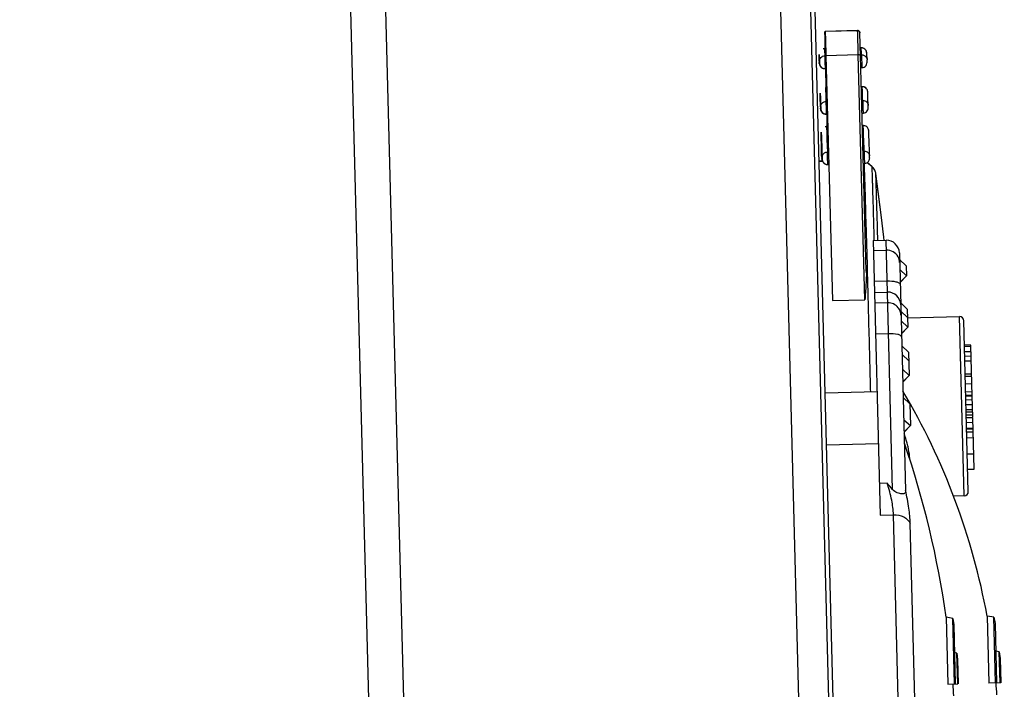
# Paper-space layout 'DRW0010_1_1' of a CAD drawing. Header units: millimetres. Extents: x 0 to 420, y 0 to 297.
# Tile 99 of 108: x 319.7 to 333.37, y 169.47 to 178.76. Entities that reach past the tile are written whole.
import ezdxf

# ---------------------------------------------------------------- set-up
doc = ezdxf.new("R2010")
doc.units = ezdxf.units.MM
doc.header["$LTSCALE"] = 23.1
doc.layers.get('0').update_dxf_attribs({"linetype": 'CONTINUOUS'})
doc.layers.add('DIM_PILOTEES', color=7, linetype='CONTINUOUS')
doc.styles.get("Standard").update_dxf_attribs({"font": 'txt', "width": 0.7})
doc.dimstyles.new('DIMSTYLE_3', dxfattribs={"dimtxt": 2.5, "dimasz": 3.5, "dimexe": 2, "dimexo": 0, "dimtad": 1, "dimdec": 0, "dimlfac": 3.333333, "dimdsep": 46, "dimtxsty": 'Standard', "dimblk": '_FILLED', "dimblk1": '_FILLED', "dimblk2": '_FILLED', "dimcen": 0.09, "dimazin": 2, "dimtp": 0.5, "dimtm": 0.5, "dimtfac": 1, "dimtdec": 0, "dimtofl": 0, "dimtmove": 0, "dimatfit": 3, "dimldrblk": '_FILLED', "dimfxl": 0, "dimtolj": 1, "dimarcsym": 0})

# ---------------------------------------------------------------- blocks, each defined once
blk = doc.blocks.new('_FILLED')
at = {"color": 0, "linetype": 'ByBlock'}
blk.add_solid([(0, 0), (-1, 0.1429), (-1, -0.1429)], dxfattribs=at)
blk = doc.blocks.new('*D5')
at = {"layer": 'DIM_PILOTEES', "color": 2, "linetype": 'Continuous'}
for p, q in [((329.775, 263.984), (359.714, 263.984)), ((357.714, 263.984), (357.714, 207.883)), ((357.714, 151.783), (357.714, 207.883)), ((329.255, 151.783), (359.714, 151.783))]:
    blk.add_line(p, q, dxfattribs=at)
at = {"layer": 'DIM_PILOTEES', "color": 2, "linetype": 'Continuous', "xscale": 3.5, "yscale": 3.5, "zscale": 3.5}
for p, rotation in [((357.714, 263.984), 90), ((357.714, 151.783), 270)]:
    blk.add_blockref('_FILLED', p, dxfattribs=dict(at, rotation=rotation))
at = {"layer": 'DIM_PILOTEES', "color": 2, "linetype": 'Continuous', "insert": (354.589, 207.883), "char_height": 2.5, "width": 8.57143, "attachment_point": 2, "rotation": 90, "line_spacing_factor": 0.9}
blk.add_mtext('{\\ftxt;\\W0.0001;\\H0.0001;\\~}{\\ftxt;\\W2.2857142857;\\H2.5; }{\\ftxt;\\W0.0001;\\H0.0001;\\~}', dxfattribs=at)
blk = doc.blocks.new('*D6')
at = {"layer": 'DIM_PILOTEES', "color": 2, "linetype": 'Continuous'}
for p, q in [((299.025, 224.984), (346.241, 224.984)), ((344.241, 224.984), (344.241, 188.383)), ((344.241, 151.783), (344.241, 188.383)), ((325.505, 151.783), (346.241, 151.783))]:
    blk.add_line(p, q, dxfattribs=at)
at = {"layer": 'DIM_PILOTEES', "color": 2, "linetype": 'Continuous', "xscale": 3.5, "yscale": 3.5, "zscale": 3.5}
for p, rotation in [((344.241, 224.984), 90), ((344.241, 151.783), 270)]:
    blk.add_blockref('_FILLED', p, dxfattribs=dict(at, rotation=rotation))
at = {"layer": 'DIM_PILOTEES', "color": 2, "linetype": 'Continuous', "insert": (341.116, 188.383), "char_height": 2.5, "width": 8.83929, "attachment_point": 2, "rotation": 90, "line_spacing_factor": 0.9}
blk.add_mtext('{\\ftxt;\\W0.0001;\\H0.0001;\\~}{\\ftxt;\\W2.3571428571;\\H2.5; }{\\ftxt;\\W0.0001;\\H0.0001;\\~}', dxfattribs=at)
blk = doc.blocks.new('*D16')
at = {"layer": 'DIM_PILOTEES', "color": 2, "linetype": 'Continuous'}
for p, q in [((299.025, 237.275), (352.819, 237.275)), ((350.819, 237.275), (350.819, 194.529)), ((350.819, 151.783), (350.819, 194.529)), ((327.38, 151.783), (352.819, 151.783))]:
    blk.add_line(p, q, dxfattribs=at)
at = {"layer": 'DIM_PILOTEES', "color": 2, "linetype": 'Continuous', "xscale": 3.5, "yscale": 3.5, "zscale": 3.5}
for p, rotation in [((350.819, 237.275), 90), ((350.819, 151.783), 270)]:
    blk.add_blockref('_FILLED', p, dxfattribs=dict(at, rotation=rotation))
at = {"layer": 'DIM_PILOTEES', "color": 2, "linetype": 'Continuous', "insert": (347.694, 194.529), "char_height": 2.5, "width": 8.57143, "attachment_point": 2, "rotation": 90, "line_spacing_factor": 0.9}
blk.add_mtext('{\\ftxt;\\W0.0001;\\H0.0001;\\~}{\\ftxt;\\W2.2857142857;\\H2.5; }{\\ftxt;\\W0.0001;\\H0.0001;\\~}', dxfattribs=at)

psp = doc.layouts.new('DRW0010_1_1')

# ---------------------------------------------------------------- linework, layer by layer
at = {"color": 7, "linetype": 'Continuous'}
for p, q in [((330.626, 183.3035), (331.2908, 157.9443)), ((324.8461, 158.1115), (324.1903, 183.1275)), ((325.3309, 158.1105), (324.6747, 183.1402)), ((330.1521, 183.232), (330.813, 158.019)), ((330.567, 183.2429), (331.2286, 158.0048)), ((331.3345, 178.6124), (330.8846, 178.6006)), ((331.3345, 178.6108), (330.8847, 178.599)), ((331.337, 178.6124), (331.3345, 178.6124)), ((331.3345, 178.612), (331.3345, 178.6124)), ((331.3653, 178.5821), (331.3653, 178.5831)), ((331.3655, 178.5787), (331.3653, 178.5821)), ((331.3654, 178.5805), (331.3653, 178.5815)), ((331.3656, 178.5744), (331.3654, 178.5803)), ((331.3662, 178.5579), (331.3656, 178.576)), ((331.3671, 178.5274), (331.3661, 178.5595)), ((331.3674, 178.5175), (331.3671, 178.529)), ((331.3676, 178.5104), (331.3674, 178.5192)), ((331.3679, 178.5029), (331.3676, 178.5121)), ((331.3681, 178.495), (331.3678, 178.5046)), ((331.3683, 178.4866), (331.368, 178.4966)), ((331.3686, 178.4778), (331.3683, 178.4882)), ((330.8716, 178.3601), (330.8549, 178.3571)), ((330.8717, 178.3585), (330.8549, 178.3554)), ((330.8743, 178.3602), (330.8716, 178.3601)), ((330.8744, 178.3586), (330.8717, 178.3585)), ((330.8893, 178.3603), (330.8744, 178.3599)), ((330.8744, 178.3602), (330.8746, 178.3589)), ((330.8894, 178.3587), (330.8744, 178.3583)), ((331.3688, 178.4686), (331.3685, 178.4794)), ((331.369, 178.4638), (331.3688, 178.4702)), ((331.3693, 178.4539), (331.3689, 178.4654)), ((331.3694, 178.4488), (331.3692, 178.4555)), ((331.3842, 178.3733), (331.3692, 178.3729)), ((331.3842, 178.3717), (331.3692, 178.3713)), ((331.3697, 178.4383), (331.3694, 178.4504)), ((331.3699, 178.4329), (331.3697, 178.4399)), ((331.3702, 178.4217), (331.3698, 178.4345)), ((331.3703, 178.416), (331.3701, 178.4234)), ((331.3707, 178.4042), (331.3703, 178.4176)), ((331.3716, 178.3713), (331.3706, 178.4059)), ((331.3844, 178.3726), (331.3842, 178.3736)), ((330.8016, 178.2187), (330.8021, 178.1877)), ((330.8019, 178.2409), (330.8021, 178.2097)), ((330.8027, 178.2447), (330.8028, 178.2438)), ((330.8028, 178.2438), (330.8029, 178.2425)), ((330.8029, 178.2425), (330.8031, 178.2397)), ((330.8031, 178.2397), (330.8033, 178.2359)), ((330.8043, 178.2119), (330.8031, 178.2388)), ((330.8033, 178.2359), (330.8037, 178.2272)), ((330.8037, 178.2272), (330.8044, 178.2097)), ((330.8044, 178.2097), (330.8043, 178.2119)), ((330.8044, 178.2097), (330.8055, 178.181)), ((330.8045, 178.2076), (330.8044, 178.2097)), ((330.8759, 178.3345), (330.8786, 178.2627)), ((330.8786, 178.2627), (330.8936, 178.2631)), ((330.8786, 178.2627), (330.8815, 178.1571)), ((331.3443, 178.2745), (330.8944, 178.2627)), ((330.8944, 178.2627), (330.9863, 174.8658)), ((331.4361, 174.8776), (331.3443, 178.2745)), ((331.3745, 178.2621), (331.373, 178.3183)), ((331.3885, 178.2761), (331.3735, 178.2757)), ((331.4554, 175.2729), (331.3745, 178.2621)), ((331.3885, 178.2761), (331.3874, 178.3052)), ((331.3884, 178.2761), (331.3896, 178.2378)), ((331.3896, 178.2378), (331.3904, 178.2054)), ((331.4614, 178.2995), (331.4613, 178.3014)), ((331.4615, 178.2979), (331.4613, 178.2997)), ((331.4616, 178.2975), (331.4614, 178.2995)), ((331.4616, 178.2959), (331.4615, 178.2979)), ((331.4617, 178.2953), (331.4616, 178.2975)), ((331.4617, 178.2937), (331.4616, 178.2959)), ((331.4619, 178.2917), (331.4617, 178.2953)), ((331.4619, 178.29), (331.4617, 178.2937)), ((331.4622, 178.2858), (331.4619, 178.2917)), ((331.4622, 178.2842), (331.4619, 178.29)), ((331.4627, 178.2731), (331.4622, 178.2858)), ((331.4638, 178.2475), (331.4627, 178.2747)), ((331.4637, 178.2491), (331.4653, 178.2044)), ((330.8021, 178.1877), (330.8022, 178.1871)), ((330.8022, 178.1856), (330.8022, 178.1871)), ((330.8027, 178.1654), (330.8026, 178.1695)), ((330.8029, 178.1575), (330.8027, 178.1654)), ((330.8029, 178.1576), (330.8029, 178.1574)), ((330.8055, 178.181), (330.8064, 178.1566)), ((330.8056, 178.1872), (330.806, 178.1696)), ((330.806, 178.1696), (330.8063, 178.1576)), ((330.8063, 178.1572), (330.8063, 178.1577)), ((330.8799, 178.0844), (330.8983, 178.0849)), ((330.9006, 177.8191), (330.8939, 178.0848)), ((330.8949, 178.0847), (330.8949, 178.0848)), ((331.3781, 178.0974), (331.3931, 178.0978)), ((331.3904, 178.2054), (331.3913, 178.1705)), ((331.4653, 178.2067), (331.4653, 178.2061)), ((331.4659, 178.1844), (331.4658, 178.1885)), ((331.4661, 178.1748), (331.4658, 178.1868)), ((331.4661, 178.175), (331.4661, 178.1748)), ((330.9035, 177.8208), (330.8885, 177.8204)), ((330.8885, 177.8204), (330.8886, 177.8199)), ((330.9035, 177.8192), (330.8885, 177.8188)), ((331.3983, 177.8338), (331.3833, 177.8334)), ((331.3983, 177.8321), (331.3834, 177.8318)), ((331.3984, 177.8333), (331.3983, 177.8337)), ((330.8181, 177.5561), (330.8156, 177.695)), ((330.8168, 177.7053), (330.8169, 177.7044)), ((330.8169, 177.7044), (330.817, 177.7031)), ((330.817, 177.7031), (330.8171, 177.7002)), ((330.8171, 177.7002), (330.8174, 177.695)), ((330.8186, 177.6672), (330.8173, 177.6985)), ((330.8174, 177.695), (330.8179, 177.6839)), ((330.8179, 177.6839), (330.8189, 177.6592)), ((330.8186, 177.6654), (330.8186, 177.6672)), ((330.8187, 177.6635), (330.8186, 177.6654)), ((331.4755, 177.7596), (331.4754, 177.7615)), ((331.4756, 177.758), (331.4755, 177.7598)), ((331.4757, 177.7577), (331.4755, 177.7596)), ((331.4757, 177.7561), (331.4756, 177.758)), ((331.4759, 177.7545), (331.4757, 177.7577)), ((331.4759, 177.7528), (331.4757, 177.7561)), ((331.4761, 177.7494), (331.4759, 177.7545)), ((331.4762, 177.7478), (331.4759, 177.7528)), ((331.4765, 177.7398), (331.4761, 177.7494)), ((331.4772, 177.7227), (331.4765, 177.7414)), ((331.4789, 177.677), (331.4772, 177.7243)), ((331.4824, 177.5735), (331.4789, 177.6786)), ((330.8164, 177.6456), (330.8175, 177.5872)), ((330.8173, 177.6078), (330.8187, 177.5387)), ((330.8175, 177.5872), (330.8181, 177.5561)), ((330.8186, 177.5375), (330.8189, 177.5259)), ((330.8187, 177.5335), (330.8186, 177.5375)), ((330.8187, 177.5387), (330.8189, 177.5274)), ((330.8189, 177.5269), (330.8187, 177.5335)), ((330.8189, 177.6592), (330.8202, 177.6236)), ((330.8202, 177.6236), (330.8218, 177.5752)), ((330.823, 177.5388), (330.8208, 177.6061)), ((330.8218, 177.5752), (330.8227, 177.5492)), ((330.8226, 177.5562), (330.8231, 177.5376)), ((330.8227, 177.5492), (330.8234, 177.5266)), ((330.8233, 177.5294), (330.823, 177.5388)), ((330.8231, 177.5376), (330.8234, 177.5275)), ((330.8234, 177.5275), (330.8233, 177.5294)), ((330.8954, 177.6396), (330.8957, 177.6301)), ((330.8957, 177.6301), (330.9107, 177.6305)), ((330.8957, 177.6301), (330.8988, 177.5184)), ((331.4056, 177.6435), (331.3906, 177.6431)), ((331.4056, 177.6435), (331.4086, 177.5317)), ((331.4824, 177.5732), (331.4823, 177.5752)), ((331.4824, 177.5716), (331.4824, 177.5735)), ((331.4829, 177.5565), (331.4828, 177.5598)), ((331.483, 177.5526), (331.4829, 177.5565)), ((331.4832, 177.5442), (331.4829, 177.5549)), ((331.4831, 177.5448), (331.4832, 177.5442)), ((330.8958, 177.4538), (330.9153, 177.4543)), ((330.9143, 177.2793), (330.9099, 177.4542)), ((331.3951, 177.4669), (331.4101, 177.4673)), ((330.9143, 177.2809), (330.9026, 177.2806)), ((330.9026, 177.2806), (330.9027, 177.2803)), ((330.9177, 177.2794), (330.9027, 177.279)), ((331.4124, 177.294), (331.4007, 177.2937)), ((331.4125, 177.2923), (331.4008, 177.292)), ((331.4125, 177.2937), (331.4125, 177.2939)), ((330.8309, 177.166), (330.831, 177.1654)), ((330.831, 177.1654), (330.831, 177.1643)), ((330.831, 177.1643), (330.8312, 177.1618)), ((330.8312, 177.1618), (330.8314, 177.1571)), ((330.8314, 177.1571), (330.8318, 177.1486)), ((330.833, 177.117), (330.8315, 177.1565)), ((330.8318, 177.1486), (330.8326, 177.1281)), ((330.8326, 177.1281), (330.8339, 177.0929)), ((330.9088, 177.1206), (330.9094, 177.1009)), ((331.4192, 177.1142), (331.4186, 177.134)), ((331.4246, 176.9392), (331.4192, 177.1142)), ((331.4897, 177.2196), (331.4895, 177.2216)), ((331.4897, 177.2179), (331.4896, 177.22)), ((331.4898, 177.2174), (331.4897, 177.2196)), ((331.4899, 177.2158), (331.4897, 177.2179)), ((331.49, 177.2137), (331.4898, 177.2174)), ((331.4901, 177.2121), (331.4899, 177.2158)), ((331.4904, 177.206), (331.49, 177.2137)), ((331.4909, 177.1941), (331.4903, 177.2077)), ((331.492, 177.1651), (331.4908, 177.1957)), ((331.4953, 177.0681), (331.4919, 177.1667)), ((330.8307, 177.1037), (330.832, 177.038)), ((330.832, 177.038), (330.8326, 177.005)), ((330.8326, 177.005), (330.8334, 176.9675)), ((330.8339, 177.0929), (330.8356, 177.0427)), ((330.8355, 177.0448), (330.8354, 177.048)), ((330.8384, 176.9528), (330.8355, 177.0448)), ((330.8356, 177.0427), (330.8375, 176.983)), ((330.8375, 176.983), (330.8383, 176.9563)), ((330.9094, 177.1009), (330.9148, 176.9258)), ((331.4959, 177.0489), (331.4952, 177.0698)), ((331.4966, 177.0284), (331.4959, 177.0505)), ((331.4972, 177.0068), (331.4965, 177.03)), ((331.4977, 176.9917), (331.4972, 177.0084)), ((331.4982, 176.9761), (331.4977, 176.9933)), ((331.4987, 176.9601), (331.4981, 176.9778)), ((330.8334, 176.9675), (330.8339, 176.9469)), ((330.8339, 176.9469), (330.8346, 176.9135)), ((330.8346, 176.9135), (330.8359, 176.8552)), ((330.8359, 176.8529), (330.8359, 176.8552)), ((330.836, 176.8574), (330.8364, 176.8362)), ((330.8383, 176.9563), (330.8393, 176.9269)), ((330.8386, 176.9484), (330.8384, 176.9528)), ((330.8414, 176.8576), (330.8386, 176.9484)), ((330.8393, 176.9269), (330.8402, 176.8947)), ((330.8402, 176.8947), (330.841, 176.8714)), ((330.841, 176.8714), (330.8417, 176.8467)), ((330.842, 176.8363), (330.8414, 176.8576)), ((330.8417, 176.8467), (330.8423, 176.8277)), ((330.9148, 176.9258), (330.9298, 176.9262)), ((331.4096, 176.9388), (331.4246, 176.9392)), ((331.4246, 176.9392), (331.4278, 176.8203)), ((331.4992, 176.9435), (331.4986, 176.9617)), ((331.4995, 176.9351), (331.4992, 176.9452)), ((331.5, 176.9178), (331.4994, 176.9367)), ((331.5005, 176.9002), (331.4999, 176.9195)), ((331.5013, 176.8729), (331.5005, 176.9018)), ((331.5014, 176.872), (331.5013, 176.8743)), ((331.5014, 176.8704), (331.5013, 176.8726)), ((331.5018, 176.8545), (331.5017, 176.8606)), ((331.5019, 176.8508), (331.5018, 176.8545)), ((331.502, 176.8453), (331.5021, 176.844)), ((330.8428, 176.7989), (330.8007, 176.7978)), ((330.8492, 176.7974), (330.8007, 176.7962)), ((330.8364, 176.8362), (330.8366, 176.8278)), ((330.8364, 176.8354), (330.8367, 176.825)), ((330.8365, 176.8317), (330.8364, 176.8354)), ((330.8367, 176.8267), (330.8365, 176.8317)), ((330.8422, 176.8295), (330.842, 176.8363)), ((330.8421, 176.8356), (330.8423, 176.8269)), ((330.8423, 176.828), (330.8422, 176.8295)), ((330.8423, 176.8277), (330.8423, 176.826)), ((330.9192, 176.7538), (330.9342, 176.7542)), ((331.4141, 176.7667), (331.4291, 176.7671)), ((331.4293, 176.7601), (331.4289, 176.7689)), ((331.5356, 176.7225), (331.4658, 176.7814)), ((331.5357, 176.7208), (331.4669, 176.7789)), ((331.5357, 176.7222), (331.5356, 176.7225)), ((331.5876, 176.6272), (331.5875, 176.6285)), ((331.4466, 176.1891), (331.4461, 176.2064)), ((331.4498, 176.0778), (331.4466, 176.1891)), ((331.4542, 175.9211), (331.4498, 176.0778)), ((331.4564, 175.8446), (331.4542, 175.9211)), ((331.4575, 175.8026), (331.4564, 175.8446)), ((331.4698, 175.3601), (331.4575, 175.8026)), ((331.4703, 175.3416), (331.4698, 175.3601)), ((331.4704, 175.335), (331.4703, 175.3417)), ((331.4721, 175.2747), (331.4705, 175.3352)), ((331.4806, 174.9614), (331.4721, 175.2747)), ((330.9863, 174.8658), (331.4361, 174.8776)), ((332.028, 174.6242), (332.7477, 174.643)), ((332.8129, 172.1539), (332.7477, 174.643)), ((332.8713, 172.2154), (332.8093, 174.5846)), ((332.9082, 174.2475), (332.8182, 174.2451)), ((332.9267, 173.5381), (332.9082, 174.2475)), ((332.8186, 174.2282), (332.9086, 174.2306)), ((332.8205, 174.1574), (332.9105, 174.1598)), ((332.9122, 174.0924), (332.8222, 174.09)), ((332.914, 174.0257), (332.824, 174.0234)), ((332.9187, 173.8443), (332.8287, 173.8419)), ((332.8294, 173.8159), (332.9194, 173.8183)), ((332.8322, 173.71), (332.9222, 173.7124)), ((332.8351, 173.601), (332.925, 173.6034)), ((332.8364, 173.5502), (332.9264, 173.5526)), ((332.8364, 173.5486), (332.9264, 173.5509)), ((332.9267, 173.538), (332.8368, 173.5356)), ((332.9281, 173.4858), (332.8381, 173.4835)), ((332.9343, 173.2472), (332.9267, 173.538)), ((332.9298, 173.4192), (332.8399, 173.4168)), ((332.8416, 173.3517), (332.9315, 173.354)), ((332.8424, 173.3204), (332.9324, 173.3228)), ((332.8435, 173.279), (332.9335, 173.2814)), ((332.9346, 173.2387), (332.8446, 173.2364)), ((332.9363, 173.1721), (332.8463, 173.1697)), ((332.9532, 172.5258), (332.9346, 173.2387)), ((332.9384, 173.0938), (332.8484, 173.0914)), ((332.8486, 173.0826), (332.9386, 173.0849)), ((332.8497, 173.0422), (332.9397, 173.0446)), ((332.9419, 172.9594), (332.8519, 172.957)), ((332.9478, 172.734), (332.8578, 172.7316)), ((332.8633, 172.5234), (332.9532, 172.5258)), ((332.8129, 172.1539), (332.6661, 172.15))]:
    psp.add_line(p, q, dxfattribs=at)
at = {"color": 3, "linetype": 'Continuous'}
for p, q in [((331.5497, 175.6976), (331.7297, 175.7023)), ((331.5497, 175.6976), (331.6495, 171.8889)), ((331.8202, 172.2437), (331.7297, 175.7023)), ((331.5533, 175.5605), (331.7333, 175.5652)), ((331.9143, 175.5271), (332.0007, 172.2297)), ((332.0091, 175.3465), (331.9168, 175.4342)), ((332.0091, 175.3465), (332.0127, 175.2092)), ((331.9204, 175.2949), (332.0127, 175.2092)), ((332.0127, 175.2092), (331.925, 175.1188)), ((332.0127, 175.2092), (331.9251, 175.1169)), ((331.7446, 175.1329), (331.5646, 175.1282)), ((331.5686, 174.9779), (331.7485, 174.9826)), ((331.7524, 174.8348), (331.5724, 174.8301)), ((332.0248, 174.7467), (331.9325, 174.8344)), ((332.0278, 174.6297), (331.9355, 174.7173)), ((332.0248, 174.7467), (332.0284, 174.6101)), ((331.939, 174.5833), (332.0312, 174.4979)), ((332.0278, 174.6297), (332.0312, 174.4979)), ((331.7636, 174.405), (331.5837, 174.4003)), ((332.0312, 174.4979), (331.9436, 174.4077)), ((332.0312, 174.4979), (331.9437, 174.4056)), ((332.0404, 174.15), (331.9481, 174.2376)), ((332.0436, 174.03), (331.9512, 174.1176)), ((332.0404, 174.15), (332.0489, 173.8272)), ((331.9566, 173.9112), (332.0489, 173.8272)), ((332.0489, 173.8272), (331.9612, 173.7349)), ((332.0489, 173.8272), (331.9612, 173.7385)), ((331.6047, 173.5984), (330.8849, 173.5795)), ((332.0593, 173.4302), (331.9669, 173.5178)), ((332.0593, 173.4302), (332.0671, 173.13)), ((331.975, 173.2115), (332.0671, 173.13)), ((332.0671, 173.13), (331.9793, 173.0437)), ((332.0671, 173.13), (331.9825, 173.0408)), ((331.6235, 172.8786), (330.9038, 172.8598)), ((331.747, 172.3302), (331.638, 172.3273)), ((331.6495, 171.8889), (331.8321, 171.8937)), ((331.9486, 167.4441), (331.8321, 171.8937)), ((332.1767, 167.5176), (332.0653, 171.7721)), ((332.6566, 170.4548), (332.5633, 170.4731)), ((332.5633, 170.4731), (332.5876, 169.5428)), ((332.6566, 170.4548), (332.6688, 170.3643)), ((332.6805, 169.5451), (332.6566, 170.4548)), ((333.1322, 170.4873), (333.1565, 169.5576)), ((333.2262, 170.4734), (333.1368, 170.4874)), ((333.1612, 169.5577), (333.1368, 170.4874)), ((333.2262, 170.4734), (333.2421, 170.3826)), ((333.2501, 169.56), (333.2262, 170.4734)), ((332.6688, 170.3643), (332.6903, 169.5454)), ((333.2421, 170.3826), (333.2636, 169.5604)), ((332.7142, 169.9728), (332.6789, 169.981)), ((332.7142, 169.9728), (332.723, 169.8823)), ((332.7253, 169.5463), (332.7142, 169.9728)), ((332.723, 169.8823), (332.7318, 169.5465)), ((333.3006, 169.9906), (333.2521, 170.0006)), ((333.3006, 169.9906), (333.3118, 169.9)), ((333.3118, 169.5617), (333.3006, 169.9906)), ((333.3118, 169.9), (333.3206, 169.5619)), ((332.5876, 169.5427), (332.7253, 169.5463)), ((333.3206, 169.5619), (333.1565, 169.5576))]:
    psp.add_line(p, q, dxfattribs=at)
at = {"color": 7, "linetype": 'Continuous'}
for points in [[(331.3653, 178.5815), (331.3653, 178.5819), (331.3653, 178.5824), (331.3652, 178.5829), (331.3652, 178.5837), (331.365, 178.5852), (331.3645, 178.5874), (331.3635, 178.5909), (331.3618, 178.5948), (331.3593, 178.5987), (331.3561, 178.6024), (331.3522, 178.6055), (331.3476, 178.6081), (331.3425, 178.6099), (331.337, 178.6107), (331.3345, 178.6108)], [(331.3653, 178.5831), (331.3653, 178.5835), (331.3652, 178.584), (331.3652, 178.5845), (331.3651, 178.5853), (331.3649, 178.5868), (331.3645, 178.589), (331.3635, 178.5925), (331.3617, 178.5964), (331.3593, 178.6003), (331.3561, 178.604), (331.3522, 178.6072), (331.3476, 178.6097), (331.3425, 178.6115), (331.337, 178.6124)], [(331.3717, 178.3666), (331.3715, 178.3731), (331.3713, 178.3795), (331.3712, 178.3859)], [(331.3724, 178.3396), (331.3722, 178.3465), (331.3721, 178.3533), (331.3717, 178.3666)], [(331.4613, 178.3014), (331.4612, 178.3023), (331.4611, 178.3033), (331.461, 178.3043), (331.4609, 178.3055), (331.4608, 178.3068), (331.4605, 178.3084), (331.4602, 178.3106), (331.4596, 178.3136), (331.4584, 178.3184), (331.4558, 178.3262), (331.4512, 178.3358), (331.444, 178.3463), (331.4338, 178.3566), (331.4206, 178.3651), (331.4049, 178.3712), (331.3873, 178.3736), (331.3842, 178.3736)], [(331.4613, 178.2997), (331.4613, 178.3007), (331.4612, 178.3017), (331.4611, 178.3027), (331.461, 178.3038), (331.4608, 178.3052), (331.4606, 178.3067), (331.4602, 178.309), (331.4597, 178.312), (331.4585, 178.3168), (331.4559, 178.3246), (331.4513, 178.3341), (331.444, 178.3447), (331.4338, 178.3549), (331.4207, 178.3635), (331.405, 178.3695), (331.3873, 178.372), (331.3842, 178.372)], [(330.8027, 178.2449), (330.8027, 178.2449), (330.8027, 178.2447)], [(331.373, 178.3183), (331.3728, 178.3255), (331.3724, 178.3396)], [(330.8029, 178.157), (330.8029, 178.1568), (330.803, 178.1554), (330.8031, 178.1537), (330.8033, 178.1515), (330.8036, 178.1492), (330.804, 178.1469), (330.8044, 178.1445), (330.8049, 178.1422), (330.8055, 178.1399)], [(330.8055, 178.1399), (330.8062, 178.1375), (330.807, 178.1351), (330.8079, 178.1328), (330.8088, 178.1304), (330.8098, 178.128)], [(330.8064, 178.1566), (330.8064, 178.1553), (330.8065, 178.1536), (330.8067, 178.1517), (330.807, 178.1496), (330.8073, 178.1475), (330.8077, 178.1454), (330.8081, 178.1432), (330.8086, 178.141), (330.8092, 178.1389), (330.8099, 178.1367), (330.8106, 178.1345), (330.8115, 178.1323), (330.8124, 178.1301), (330.8133, 178.128), (330.8144, 178.1258), (330.8155, 178.1236), (330.8167, 178.1215), (330.818, 178.1194), (330.8194, 178.1173), (330.8208, 178.1152), (330.8223, 178.1132), (330.8239, 178.1112), (330.8256, 178.1092), (330.8274, 178.1073), (330.8293, 178.1054), (330.8312, 178.1036), (330.8333, 178.1019), (330.8354, 178.1002), (330.8376, 178.0986), (330.8399, 178.097), (330.8422, 178.0955), (330.8447, 178.0941), (330.8472, 178.0928), (330.8498, 178.0915), (330.8524, 178.0903), (330.8552, 178.0893), (330.858, 178.0883), (330.8608, 178.0874), (330.8638, 178.0866), (330.8668, 178.0859), (330.8698, 178.0854), (330.8729, 178.085), (330.8761, 178.0847), (330.8792, 178.0845), (330.8825, 178.0845), (330.8833, 178.0845)], [(330.8098, 178.128), (330.811, 178.1257), (330.8122, 178.1234), (330.8135, 178.1211), (330.8149, 178.1188), (330.8164, 178.1165), (330.818, 178.1143), (330.8197, 178.1121), (330.8214, 178.11)], [(330.8214, 178.11), (330.8233, 178.1079), (330.8253, 178.1059), (330.8273, 178.104), (330.8295, 178.1021), (330.8318, 178.1003), (330.8341, 178.0985), (330.8366, 178.0968), (330.8391, 178.0952)], [(330.8391, 178.0952), (330.8417, 178.0937), (330.8444, 178.0923), (330.8472, 178.091), (330.8501, 178.0898), (330.8531, 178.0887), (330.8561, 178.0877), (330.8592, 178.0868), (330.8624, 178.0861), (330.8656, 178.0854), (330.8689, 178.0849), (330.8723, 178.0846), (330.8757, 178.0844), (330.8792, 178.0844), (330.8799, 178.0844)], [(331.3931, 178.0978), (331.3974, 178.098), (331.4123, 178.1008)], [(331.4123, 178.1008), (331.4269, 178.1068), (331.4402, 178.116), (331.4514, 178.1281), (331.4597, 178.1424), (331.4647, 178.1585), (331.4661, 178.1747)], [(331.4754, 177.7615), (331.4753, 177.7624), (331.4753, 177.7633), (331.4752, 177.7643), (331.4751, 177.7653), (331.4749, 177.7666), (331.4748, 177.768), (331.4744, 177.7701), (331.4739, 177.7729), (331.4729, 177.7775), (331.4704, 177.7852), (331.4659, 177.795), (331.4585, 177.806), (331.448, 177.8166), (331.4349, 177.8253), (331.4193, 177.8313), (331.4021, 177.8338), (331.3983, 177.8338)], [(331.4755, 177.7598), (331.4754, 177.7607), (331.4753, 177.7616), (331.4752, 177.7626), (331.4751, 177.7637), (331.475, 177.7649), (331.4748, 177.7664), (331.4745, 177.7684), (331.474, 177.7712), (331.4729, 177.7759), (331.4704, 177.7836), (331.4659, 177.7933), (331.4586, 177.8044), (331.4481, 177.815), (331.4349, 177.8236), (331.4193, 177.8296), (331.4022, 177.8321), (331.3983, 177.8321)], [(330.8168, 177.7055), (330.8168, 177.7056), (330.8168, 177.7057), (330.8168, 177.7056), (330.8168, 177.7053)], [(330.8189, 177.5259), (330.819, 177.5246), (330.8191, 177.5231), (330.8192, 177.5219), (330.8193, 177.5206), (330.8195, 177.519), (330.8198, 177.5172), (330.8201, 177.5153), (330.8205, 177.5133), (330.821, 177.5113), (330.8215, 177.5094), (330.822, 177.5075)], [(330.8234, 177.5266), (330.8234, 177.5258), (330.8235, 177.524), (330.8237, 177.5219), (330.8239, 177.5198), (330.8242, 177.5175), (330.8246, 177.5152), (330.8251, 177.5129), (330.8257, 177.5106), (330.8263, 177.5083), (330.827, 177.5059), (330.8278, 177.5035), (330.8287, 177.5012), (330.8297, 177.4988), (330.8308, 177.4964), (330.832, 177.4941), (330.8333, 177.4917), (330.8347, 177.4894), (330.8362, 177.4871), (330.8377, 177.4848), (330.8394, 177.4825), (330.8413, 177.4803), (330.8432, 177.4781), (330.8452, 177.4759), (330.8474, 177.4738), (330.8497, 177.4718), (330.8522, 177.4698), (330.8547, 177.4679), (330.8574, 177.4661), (330.8602, 177.4644), (330.8631, 177.4628), (330.8661, 177.4613), (330.8693, 177.4599), (330.8725, 177.4586), (330.8759, 177.4574), (330.8793, 177.4564), (330.8829, 177.4556), (330.8865, 177.4549), (330.8902, 177.4544), (330.894, 177.454), (330.8978, 177.4539), (330.9003, 177.4539)], [(331.4293, 177.4702), (331.4439, 177.4762), (331.4572, 177.4855), (331.4684, 177.4975), (331.4768, 177.5118), (331.4818, 177.5279), (331.4832, 177.5441)], [(330.822, 177.5075), (330.8226, 177.5057), (330.8232, 177.5038), (330.8239, 177.502), (330.8246, 177.5002), (330.8254, 177.4984), (330.8262, 177.4965)], [(330.8262, 177.4965), (330.8271, 177.4947), (330.8281, 177.4929), (330.8291, 177.4911), (330.8301, 177.4894), (330.8313, 177.4876), (330.8324, 177.4858), (330.8337, 177.4841), (330.835, 177.4824), (330.8363, 177.4807), (330.8378, 177.479), (330.8392, 177.4774)], [(330.8392, 177.4774), (330.8408, 177.4758), (330.8424, 177.4742), (330.8441, 177.4727), (330.8459, 177.4712), (330.8477, 177.4697), (330.8496, 177.4683), (330.8515, 177.4669), (330.8535, 177.4656)], [(330.8535, 177.4656), (330.8556, 177.4644), (330.8577, 177.4632), (330.8599, 177.462), (330.8621, 177.4609), (330.8644, 177.4599), (330.8668, 177.4589), (330.8692, 177.458), (330.8717, 177.4572), (330.8742, 177.4565), (330.8767, 177.4558), (330.8794, 177.4553), (330.882, 177.4548), (330.8847, 177.4544), (330.8874, 177.4541), (330.8902, 177.4539), (330.893, 177.4538), (330.8958, 177.4538)], [(331.4102, 177.4672), (331.4144, 177.4674), (331.4293, 177.4702)], [(330.9026, 177.2806), (330.8993, 177.2805), (330.8828, 177.2773)], [(330.9027, 177.279), (330.8993, 177.2788), (330.8828, 177.2757)], [(331.4895, 177.2216), (331.4895, 177.2226), (331.4894, 177.2236), (331.4893, 177.2247), (331.4891, 177.2261), (331.489, 177.2276), (331.4886, 177.2301), (331.4879, 177.2339), (331.4865, 177.2396), (331.4834, 177.2482), (331.4783, 177.2582), (331.4708, 177.2684), (331.4607, 177.278), (331.448, 177.286), (331.433, 177.2916), (331.4161, 177.294), (331.4124, 177.294)], [(331.4896, 177.22), (331.4895, 177.2209), (331.4894, 177.222), (331.4893, 177.2231), (331.4892, 177.2244), (331.489, 177.226), (331.4886, 177.2285), (331.4879, 177.2323), (331.4865, 177.238), (331.4835, 177.2466), (331.4783, 177.2565), (331.4709, 177.2667), (331.4608, 177.2763), (331.448, 177.2843), (331.433, 177.29), (331.4162, 177.2923), (331.4125, 177.2923)], [(330.8309, 177.166), (330.8309, 177.166), (330.8309, 177.1661), (330.8309, 177.166)], [(331.4483, 176.77), (331.4628, 176.7761), (331.4762, 176.7853), (331.4873, 176.7973), (331.4957, 176.8117), (331.5007, 176.8277), (331.5021, 176.844)], [(330.8367, 176.825), (330.8368, 176.8236), (330.8369, 176.822), (330.8371, 176.8201), (330.8373, 176.8183), (330.8376, 176.8164), (330.838, 176.8144), (330.8384, 176.8125), (330.8388, 176.8106), (330.8394, 176.8087), (330.8399, 176.8067), (330.8406, 176.8048)], [(330.8406, 176.8048), (330.8412, 176.8029), (330.842, 176.8009), (330.8428, 176.799), (330.8436, 176.7971)], [(330.8423, 176.826), (330.8424, 176.8247), (330.8425, 176.8229), (330.8427, 176.821), (330.8429, 176.819), (330.8433, 176.8168), (330.8436, 176.8146), (330.8441, 176.8125), (330.8446, 176.8103), (330.8452, 176.8081), (330.8459, 176.8059), (330.8466, 176.8037), (330.8475, 176.8015), (330.8483, 176.7994), (330.8493, 176.7972), (330.8504, 176.795), (330.8515, 176.7929), (330.8527, 176.7908), (330.8539, 176.7887), (330.8553, 176.7866), (330.8567, 176.7845), (330.8583, 176.7825), (330.8599, 176.7805), (330.8615, 176.7785), (330.8633, 176.7766), (330.8652, 176.7748), (330.8671, 176.773), (330.8692, 176.7712), (330.8713, 176.7695), (330.8735, 176.7679), (330.8758, 176.7663), (330.8781, 176.7648), (330.8806, 176.7634), (330.8831, 176.7621), (330.8857, 176.7608), (330.8883, 176.7596), (330.8911, 176.7585), (330.8939, 176.7576), (330.8968, 176.7567), (330.8997, 176.7559), (330.9027, 176.7552), (330.9057, 176.7547), (330.9088, 176.7542), (330.912, 176.7539), (330.9152, 176.7538), (330.9184, 176.7537), (330.9192, 176.7538)], [(331.4291, 176.767), (331.4333, 176.7673), (331.4483, 176.77)], [(331.5875, 176.6286), (331.587, 176.6317), (331.5855, 176.6395), (331.5829, 176.6496), (331.5788, 176.6618), (331.5728, 176.6753), (331.5648, 176.6891), (331.5548, 176.7029), (331.5428, 176.716), (331.5356, 176.7225)], [(331.5875, 176.6269), (331.5871, 176.63), (331.5856, 176.6379), (331.583, 176.648), (331.5788, 176.6602), (331.5728, 176.6736), (331.5649, 176.6875), (331.5549, 176.7013), (331.5428, 176.7144), (331.5357, 176.7208)], [(331.7035, 175.6996), (331.6987, 175.7457), (331.6627, 176.0567), (331.6219, 176.3777), (331.5874, 176.6285)], [(331.7034, 175.6996), (331.6987, 175.744), (331.6627, 176.0551), (331.622, 176.376), (331.5875, 176.6269)]]:
    psp.add_lwpolyline(points, dxfattribs=at)
for centre, radius, start, end in [((331.3066, 178.61), 0.028, 3.46821, 4.11163), ((331.3344, 178.582), 0.0309, 16.72728, 31.30273), ((331.3352, 178.5823), 0.0301, 8.49028, 16.71782), ((331.3362, 178.5824), 0.029, 1.52271, 8.48758), ((341.3409, 178.3461), 10.5396, 180.74194, 181.02472), ((330.1678, 178.2071), 0.6361, 3.0457, 3.26715), ((329.9156, 178.1936), 0.8886, 2.91274, 3.04947), ((320.0946, 177.8177), 10.7173, 1.9757, 2.25586), ((317.9082, 177.7075), 12.906, 2.00854, 2.22094), ((337.1961, 178.3396), 6.3958, 181.37978, 181.52436), ((330.8781, 178.163), 0.0769, 241.28849, 243.9662), ((330.9143, 178.1883), 0.5513, 1.68052, 1.84305), ((325.1359, 178.0254), 6.332, 1.47576, 1.62088), ((330.9143, 178.1867), 0.5513, 1.68052, 1.84305), ((325.1359, 178.0238), 6.332, 1.47576, 1.62088), ((343.9628, 177.8541), 13.1478, 180.82276, 181.0735), ((329.8761, 177.6527), 0.9422, 2.78563, 3.00731), ((310.1712, 176.9198), 20.6613, 1.7651, 2.1502), ((314.7454, 177.0611), 16.0846, 1.95415, 2.14643), ((331.4395, 177.5691), 0.6215, 181.2003, 181.37005), ((337.8221, 177.7248), 7.006, 181.39446, 181.53179), ((325.3686, 177.401), 6.1162, 1.48709, 1.61323), ((324.5421, 177.377), 6.9431, 1.46837, 1.60611), ((330.8904, 177.53), 0.0716, 226.88307, 234.50162), ((330.8926, 177.5332), 0.0755, 234.50194, 241.88177), ((329.5012, 177.0956), 1.3317, 2.62323, 2.76097), ((308.4458, 176.3118), 22.4017, 1.88325, 2.05503), ((337.2189, 177.0088), 6.3849, 181.3992, 181.5559), ((326.2424, 176.7219), 4.6011, 1.41503, 1.66165), ((303.325, 176.1254), 27.6014, 1.41499, 1.66169), ((326.4752, 176.7306), 5.0281, 1.4824, 1.6122), ((325.3945, 176.6992), 6.1094, 1.44114, 1.60576), ((330.4191, 176.8229), 1.0831, 1.1133, 1.58302), ((330.9033, 176.831), 0.0669, 197.81285, 210.39662), ((332.7493, 174.5831), 0.06, 1.5, 91.5), ((332.8114, 172.2139), 0.06, 271.5, 1.5)]:
    psp.add_arc(centre, radius, start, end, dxfattribs=at)
at = {"color": 3, "linetype": 'Continuous'}
for centre, radius, start, end in [((331.7344, 175.5224), 0.18, 1.5, 91.5), ((331.7532, 174.8027), 0.18, 1.5, 91.5), ((323.7949, 168.7723), 9.4935, 10.40764, 30.62055), ((319.6857, 168.6585), 13.0047, 8.02132, 18.97973), ((330.63, 172.5112), 1.4411, 12.93181, 15.7187), ((319.7146, 168.6654), 12.9751, 3.15618, 3.88819), ((323.7949, 168.7723), 9.4935, 3.76381, 4.7579)]:
    psp.add_arc(centre, radius, start, end, dxfattribs=at)
at = {"color": 7, "linetype": 'Continuous'}
for points, knots in [([(330.887, 178.3595), (330.8865, 178.3771), (330.8857, 178.4106), (330.8845, 178.4578), (330.8836, 178.4989), (330.8827, 178.5333), (330.8822, 178.5604), (330.8817, 178.5786), (330.8817, 178.589), (330.8812, 178.5944), (330.8819, 178.5967), (330.8812, 178.5989), (330.8815, 178.5989)], [0, 0, 0, 0, 0.2211592, 0.4194334, 0.5919273, 0.7359112, 0.8498042, 0.9325109, 0.961828, 0.9829386, 0.9957069, 1, 1, 1, 1]), ([(330.8847, 178.599), (330.8852, 178.599), (330.8842, 178.5958), (330.8854, 178.5926), (330.8851, 178.5846), (330.8857, 178.5748), (330.886, 178.5618), (330.8867, 178.5393), (330.8877, 178.5047), (330.8891, 178.4559), (330.8907, 178.3982), (330.8925, 178.3328), (330.8938, 178.2868), (330.8944, 178.2627)], [0, 0, 0, 0, 0.0044308, 0.0175954, 0.0393264, 0.069454, 0.1078079, 0.1542178, 0.2705251, 0.4166394, 0.589328, 0.7849838, 1, 1, 1, 1]), ([(331.3348, 178.6049), (331.3348, 178.6063), (331.334, 178.6075), (331.335, 178.6108), (331.3345, 178.6108)], [0, 0, 0, 0, 0.748186, 1, 1, 1, 1]), ([(331.3345, 178.6108), (331.3409, 178.6109), (331.3543, 178.6069), (331.3622, 178.5954), (331.364, 178.5893)], [0, 0, 0, 0, 0.5003854, 1, 1, 1, 1]), ([(331.3443, 178.2745), (331.3432, 178.3152), (331.34, 178.4254), (331.3375, 178.5355), (331.3348, 178.6049)], [0, 0, 0, 0, 0.3702954, 1, 1, 1, 1]), ([(330.8743, 178.3602), (330.8744, 178.3602), (330.8744, 178.3602), (330.8744, 178.3602), (330.8744, 178.3602)], [0, 0, 0, 0, 0.3794039, 1, 1, 1, 1]), ([(330.8744, 178.3586), (330.8744, 178.3586), (330.8744, 178.3586), (330.8744, 178.3586), (330.8744, 178.3586)], [0, 0, 0, 0, 0.3794039, 1, 1, 1, 1]), ([(330.8744, 178.3586), (330.8754, 178.3567), (330.8743, 178.3481), (330.8756, 178.3404), (330.8759, 178.3345)], [0, 0, 0, 0, 0.2686728, 1, 1, 1, 1]), ([(331.3842, 178.3736), (331.3842, 178.3736), (331.3842, 178.3736), (331.3842, 178.3736), (331.3842, 178.3736)], [0, 0, 0, 0, 0.6253649, 1, 1, 1, 1]), ([(331.3874, 178.3052), (331.387, 178.3149), (331.3864, 178.3315), (331.3857, 178.3508), (331.385, 178.3617), (331.3849, 178.3674), (331.3842, 178.3697), (331.3846, 178.372), (331.3842, 178.372)], [0, 0, 0, 0, 0.4365982, 0.7490787, 0.858628, 0.9369757, 0.9840788, 1, 1, 1, 1]), ([(330.8022, 178.1871), (330.8018, 178.2078), (330.8011, 178.234), (330.8013, 178.2663), (330.8008, 178.2753), (330.8016, 178.2838), (330.8022, 178.2699), (330.8028, 178.2609), (330.8033, 178.2469), (330.8036, 178.2395)], [0, 0, 0, 0, 0.4566819, 0.5952891, 0.6737741, 0.6920293, 0.7345188, 0.8372421, 1, 1, 1, 1]), ([(330.8029, 178.2434), (330.8027, 178.246), (330.8018, 178.2575), (330.8019, 178.2444), (330.8019, 178.2409)], [0, 0, 0, 0, 0.4336575, 1, 1, 1, 1]), ([(331.3745, 178.2621), (331.3745, 178.2663), (331.3622, 178.2742), (331.3514, 178.2746), (331.3443, 178.2745)], [0, 0, 0, 0, 0.372378, 1, 1, 1, 1]), ([(331.4262, 178.2671), (331.4374, 178.2611), (331.457, 178.2431), (331.4649, 178.2177), (331.4653, 178.2051)], [0, 0, 0, 0, 0.5013032, 1, 1, 1, 1]), ([(330.8799, 178.0845), (330.8799, 178.0845), (330.8799, 178.0844), (330.8799, 178.0844), (330.8799, 178.0844)], [0, 0, 0, 0, 0.7480956, 1, 1, 1, 1]), ([(330.8815, 178.1571), (330.8818, 178.1476), (330.882, 178.1302), (330.8833, 178.1076), (330.8822, 178.0933), (330.8839, 178.0861), (330.8833, 178.0845)], [0, 0, 0, 0, 0.3955903, 0.7182824, 0.9269306, 1, 1, 1, 1]), ([(331.3913, 178.1705), (331.3915, 178.1609), (331.3921, 178.1435), (331.3924, 178.1233), (331.393, 178.1103), (331.3926, 178.1036), (331.3939, 178.0994), (331.3931, 178.0978)], [0, 0, 0, 0, 0.3952915, 0.7180229, 0.8385813, 0.9267819, 1, 1, 1, 1]), ([(330.8885, 177.8188), (330.889, 177.8188), (330.8884, 177.816), (330.8894, 177.813), (330.8893, 177.8059), (330.8897, 177.8008), (330.8898, 177.7977)], [0, 0, 0, 0, 0.0633012, 0.2511681, 0.5635257, 1, 1, 1, 1]), ([(330.8898, 177.7977), (330.8902, 177.7893), (330.8923, 177.7366), (330.894, 177.6839), (330.8954, 177.6396)], [0, 0, 0, 0, 0.1589518, 1, 1, 1, 1]), ([(331.3983, 177.8337), (331.3983, 177.8337), (331.3983, 177.8338), (331.3983, 177.8338), (331.3983, 177.8338)], [0, 0, 0, 0, 0.6566362, 1, 1, 1, 1]), ([(331.4056, 177.6435), (331.4047, 177.6709), (331.4034, 177.7091), (331.4018, 177.7561), (331.4008, 177.7827), (331.4, 177.8034), (331.3995, 177.8171), (331.3989, 177.8249), (331.3989, 177.8289), (331.3984, 177.8306), (331.3986, 177.8322), (331.3983, 177.8321)], [0, 0, 0, 0, 0.4354866, 0.6072537, 0.748156, 0.8580335, 0.9367271, 0.9643312, 0.9840822, 0.9959656, 1, 1, 1, 1]), ([(330.8156, 177.695), (330.8154, 177.7106), (330.8147, 177.7731), (330.8173, 177.7106), (330.8179, 177.695)], [0, 0, 0, 0, 0.4999963, 1, 1, 1, 1]), ([(330.8171, 177.7021), (330.8169, 177.7052), (330.8167, 177.7152), (330.8155, 177.7029), (330.8164, 177.69), (330.8163, 177.6745), (330.8164, 177.6653)], [0, 0, 0, 0, 0.1685899, 0.2239078, 0.5014758, 1, 1, 1, 1]), ([(330.8247, 177.5745), (330.8284, 177.5897), (330.8472, 177.6186), (330.8797, 177.6297), (330.8957, 177.6301)], [0, 0, 0, 0, 0.4935292, 1, 1, 1, 1]), ([(331.4056, 177.6435), (331.4245, 177.644), (331.4639, 177.6305), (331.4818, 177.5923), (331.4824, 177.5739)], [0, 0, 0, 0, 0.5073589, 1, 1, 1, 1]), ([(331.4086, 177.5317), (331.4088, 177.5231), (331.4092, 177.5076), (331.4098, 177.4894), (331.4098, 177.4782), (331.4103, 177.4725), (331.4098, 177.4694), (331.4104, 177.4676), (331.4101, 177.4673)], [0, 0, 0, 0, 0.4011973, 0.7231018, 0.8425147, 0.9292159, 0.9819767, 1, 1, 1, 1]), ([(330.8958, 177.4539), (330.8958, 177.4539), (330.8958, 177.4539), (330.8959, 177.4538), (330.8958, 177.4538)], [0, 0, 0, 0, 0.748212, 1, 1, 1, 1]), ([(330.8988, 177.5184), (330.899, 177.5098), (330.8995, 177.4942), (330.8997, 177.4762), (330.9003, 177.4647), (330.8998, 177.459), (330.9011, 177.4552), (330.9003, 177.4539)], [0, 0, 0, 0, 0.4013364, 0.7230085, 0.8424821, 0.929141, 1, 1, 1, 1]), ([(330.9027, 177.279), (330.9035, 177.279), (330.9021, 177.2736), (330.9033, 177.2715), (330.9034, 177.269)], [0, 0, 0, 0, 0.2511534, 1, 1, 1, 1]), ([(330.9034, 177.269), (330.9038, 177.2622), (330.9058, 177.2128), (330.9074, 177.1633), (330.9088, 177.1206)], [0, 0, 0, 0, 0.1381849, 1, 1, 1, 1]), ([(331.4186, 177.134), (331.4179, 177.157), (331.4168, 177.1891), (331.4154, 177.2286), (331.4147, 177.2511), (331.4136, 177.2679), (331.4139, 177.2815), (331.412, 177.287), (331.4133, 177.2924), (331.4125, 177.2923)], [0, 0, 0, 0, 0.4358888, 0.6077377, 0.7486029, 0.85837, 0.9369256, 0.9841602, 1, 1, 1, 1]), ([(331.4125, 177.2939), (331.4125, 177.2939), (331.4125, 177.2939), (331.4125, 177.294), (331.4124, 177.294)], [0, 0, 0, 0, 0.68079, 1, 1, 1, 1]), ([(330.83, 177.1456), (330.8297, 177.1644), (330.8287, 177.2397), (330.8316, 177.1644), (330.8323, 177.1456)], [0, 0, 0, 0, 0.4999972, 1, 1, 1, 1]), ([(330.8359, 176.8552), (330.8352, 176.8869), (330.8331, 176.9837), (330.831, 177.0805), (330.83, 177.1456)], [0, 0, 0, 0, 0.3273991, 1, 1, 1, 1]), ([(330.8313, 177.1597), (330.8312, 177.1623), (330.8309, 177.1669), (330.8308, 177.1696), (330.8305, 177.1723), (330.8301, 177.1702), (330.8304, 177.1672), (330.8301, 177.1592), (330.8304, 177.1423), (330.8306, 177.1272), (330.8307, 177.116)], [0, 0, 0, 0, 0.1137158, 0.1722127, 0.1807848, 0.1864536, 0.2390152, 0.3468079, 0.5096848, 1, 1, 1, 1]), ([(330.8307, 177.116), (330.831, 177.1009), (330.8325, 177.0147), (330.8344, 176.9285), (330.836, 176.8574)], [0, 0, 0, 0, 0.1749278, 1, 1, 1, 1]), ([(330.8323, 177.1456), (330.8329, 177.129), (330.8362, 177.0323), (330.8392, 176.9355), (330.8416, 176.8554)], [0, 0, 0, 0, 0.1715624, 1, 1, 1, 1]), ([(330.8505, 176.8892), (330.8567, 176.9), (330.8761, 176.9186), (330.9018, 176.9255), (330.9148, 176.9258)], [0, 0, 0, 0, 0.4897998, 1, 1, 1, 1]), ([(331.4246, 176.9392), (331.4435, 176.9397), (331.4823, 176.9276), (331.5009, 176.8904), (331.5013, 176.8726)], [0, 0, 0, 0, 0.5159956, 1, 1, 1, 1]), ([(330.918, 176.807), (330.9182, 176.7998), (330.9185, 176.7869), (330.919, 176.7717), (330.919, 176.7627), (330.9194, 176.7576), (330.9188, 176.7558), (330.9195, 176.7537), (330.9192, 176.7538)], [0, 0, 0, 0, 0.4084901, 0.7285551, 0.8465672, 0.9319376, 0.9830658, 1, 1, 1, 1]), ([(331.4278, 176.8203), (331.428, 176.8131), (331.4283, 176.8002), (331.4288, 176.785), (331.4288, 176.776), (331.4293, 176.771), (331.4286, 176.7691), (331.4294, 176.7671), (331.4291, 176.7671)], [0, 0, 0, 0, 0.4079688, 0.7282819, 0.8462331, 0.9316379, 0.982928, 1, 1, 1, 1]), ([(331.4461, 176.2064), (331.4443, 176.2704), (331.4389, 176.455), (331.4336, 176.6396), (331.4293, 176.7601)], [0, 0, 0, 0, 0.3470187, 1, 1, 1, 1]), ([(331.5666, 175.6996), (331.5645, 175.7759), (331.5605, 175.9199), (331.5547, 176.1226), (331.5496, 176.2978), (331.5458, 176.4257), (331.5431, 176.513), (331.5415, 176.5667), (331.54, 176.6124), (331.5387, 176.65), (331.5376, 176.6795), (331.537, 176.6989), (331.5363, 176.7102), (331.5363, 176.7158), (331.5357, 176.7188), (331.536, 176.7206), (331.5357, 176.7208)], [0, 0, 0, 0, 0.2241124, 0.4231555, 0.5952923, 0.7386865, 0.7990451, 0.851652, 0.8964264, 0.9332877, 0.9621552, 0.9829486, 0.9902925, 0.995588, 0.9988258, 1, 1, 1, 1]), ([(331.6157, 175.7019), (331.6121, 175.8306), (331.6069, 176.012), (331.6004, 176.2372), (331.5965, 176.3686), (331.5931, 176.473), (331.591, 176.5497), (331.5886, 176.5978), (331.5884, 176.6205), (331.5876, 176.6269)], [0, 0, 0, 0, 0.4176321, 0.5880016, 0.7305124, 0.8436669, 0.9266904, 0.9789959, 1, 1, 1, 1]), ([(331.4554, 175.2729), (331.4571, 175.2082), (331.4515, 175.0761), (331.4411, 174.9446), (331.4361, 174.8776)], [0, 0, 0, 0, 0.4903671, 1, 1, 1, 1]), ([(331.5171, 173.5962), (331.514, 173.7144), (331.5019, 174.1694), (331.4898, 174.6245), (331.4806, 174.9614)], [0, 0, 0, 0, 0.2596269, 1, 1, 1, 1])]:
    psp.add_open_spline(points, degree=3, knots=knots, dxfattribs=at)
for points in [[(331.3345, 178.6124), (331.3445, 178.6127), (331.3556, 178.6066), (331.3608, 178.5981)], [(331.364, 178.5893), (331.3648, 178.5868), (331.3652, 178.5842), (331.3653, 178.5816)], [(330.8076, 178.2058), (330.8105, 178.218), (330.8168, 178.2298), (330.8254, 178.239)], [(330.8254, 178.239), (330.8387, 178.2531), (330.8592, 178.2622), (330.8786, 178.2627)], [(331.3885, 178.2761), (331.4014, 178.2764), (331.4148, 178.2731), (331.4262, 178.2671)], [(330.8029, 178.1576), (330.8031, 178.1514), (330.8041, 178.1451), (330.8059, 178.1391)], [(330.8056, 178.1872), (330.8054, 178.1934), (330.8061, 178.1998), (330.8076, 178.2058)], [(330.8059, 178.1391), (330.8095, 178.1271), (330.8164, 178.1156), (330.8255, 178.1069)], [(330.8255, 178.1069), (330.8301, 178.1025), (330.8355, 178.0986), (330.8411, 178.0955)], [(330.8189, 177.5274), (330.8191, 177.5212), (330.8201, 177.5151), (330.8219, 177.5092)], [(330.8226, 177.5562), (330.8225, 177.5624), (330.8232, 177.5686), (330.8247, 177.5745)], [(330.8219, 177.5092), (330.8255, 177.4974), (330.8324, 177.4862), (330.8414, 177.4778)], [(330.8416, 176.8554), (330.8413, 176.867), (330.8446, 176.8791), (330.8505, 176.8892)], [(330.8366, 176.8278), (330.8368, 176.822), (330.8378, 176.8161), (330.8396, 176.8106)]]:
    psp.add_open_spline(points, degree=3, dxfattribs=at)
at = {"color": 3, "linetype": 'Continuous'}
for points, knots in [([(331.8961, 175.4732), (331.8805, 175.5014), (331.8322, 175.55), (331.7658, 175.5661), (331.7333, 175.5652)], [0, 0, 0, 0, 0.4975762, 1, 1, 1, 1]), ([(331.9257, 175.091), (331.9255, 175.0985), (331.9056, 175.1147), (331.8457, 175.13), (331.7872, 175.134), (331.7446, 175.1329)], [0, 0, 0, 0, 0.1169193, 0.3344876, 1, 1, 1, 1]), ([(331.8999, 174.7663), (331.8827, 174.7881), (331.8372, 174.8241), (331.7804, 174.8356), (331.7524, 174.8348)], [0, 0, 0, 0, 0.497691, 1, 1, 1, 1]), ([(331.9448, 174.3632), (331.9446, 174.3707), (331.9246, 174.3869), (331.8647, 174.4021), (331.8063, 174.4062), (331.7636, 174.405)], [0, 0, 0, 0, 0.1169171, 0.3344841, 1, 1, 1, 1]), ([(332.0172, 172.9016), (332.0146, 172.911), (332.0033, 172.9499), (331.9907, 172.9883), (331.9805, 173.0172)], [0, 0, 0, 0, 0.2420881, 1, 1, 1, 1]), ([(332.0585, 172.6625), (332.0582, 172.6755), (332.0547, 172.7331), (332.0445, 172.7901), (332.0346, 172.8337)], [0, 0, 0, 0, 0.2252656, 1, 1, 1, 1]), ([(331.8321, 171.8937), (331.8304, 171.961), (331.8094, 172.1089), (331.7713, 172.2527), (331.747, 172.3302)], [0, 0, 0, 0, 0.4531858, 1, 1, 1, 1]), ([(332.0007, 172.2297), (332.001, 172.2171), (331.9993, 172.1953), (331.9748, 172.181), (331.9499, 172.1806), (331.9192, 172.1857), (331.8718, 172.2007), (331.837, 172.223), (331.8202, 172.2437)], [0, 0, 0, 0, 0.1658456, 0.2438908, 0.348173, 0.4862337, 0.6503582, 1, 1, 1, 1]), ([(332.0653, 171.7721), (332.0635, 171.8427), (332.0477, 171.9965), (332.019, 172.1482), (332.0007, 172.2297)], [0, 0, 0, 0, 0.4579219, 1, 1, 1, 1]), ([(331.8321, 171.8937), (331.8811, 171.895), (331.9746, 171.8779), (332.0484, 171.811), (332.0653, 171.7721)], [0, 0, 0, 0, 0.5365239, 1, 1, 1, 1])]:
    psp.add_open_spline(points, degree=3, knots=knots, dxfattribs=at)
for points in [[(331.9178, 175.3937), (331.9171, 175.4211), (331.9094, 175.4491), (331.8961, 175.4732)], [(331.9267, 174.718), (331.9204, 174.7353), (331.9112, 174.7518), (331.8999, 174.7663)], [(331.9369, 174.664), (331.9364, 174.6823), (331.9329, 174.7008), (331.9267, 174.718)], [(331.8202, 172.2437), (331.7965, 172.2731), (331.7719, 172.3018), (331.747, 172.3302)]]:
    psp.add_open_spline(points, degree=3, dxfattribs=at)

# ---------------------------------------------------------------- dimensions: what is measured, and where the dimension line sits
at = {"layer": 'DIM_PILOTEES', "color": 2, "linetype": 'Continuous'}
for base, p1, p2, angle, text, picture, middle in [((357.714, 263.9843), (329.2548, 151.7826), (329.7747, 263.9843), 90, '{\\ftxt;\\W0.0001;\\H0.0001;\\~}{\\ftxt;\\W2.2857142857;\\H2.5; }{\\ftxt;\\W0.0001;\\H0.0001;\\~}', '*D5', (357.714, 207.5263)), ((350.8193, 151.7826), (299.0247, 237.2748), (327.3798, 151.7826), 270, '{\\ftxt;\\W0.0001;\\H0.0001;\\~}{\\ftxt;\\W2.2857142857;\\H2.5; }{\\ftxt;\\W0.0001;\\H0.0001;\\~}', '*D16', (350.8193, 194.1715)), ((344.2408, 224.9843), (325.5048, 151.7826), (299.025, 224.9843), 90, '{\\ftxt;\\W0.0001;\\H0.0001;\\~}{\\ftxt;\\W2.3571428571;\\H2.5; }{\\ftxt;\\W0.0001;\\H0.0001;\\~}', '*D6', (344.2408, 188.0263))]:
    dim = psp.add_linear_dim(base=base, p1=p1, p2=p2, angle=angle, text=text, dimstyle='DIMSTYLE_3', dxfattribs=at)
    dim.commit()
    dim.dimension.update_dxf_attribs({"geometry": picture, "text_midpoint": middle, "dimtype": 160})

doc.saveas('drawing.dxf')
